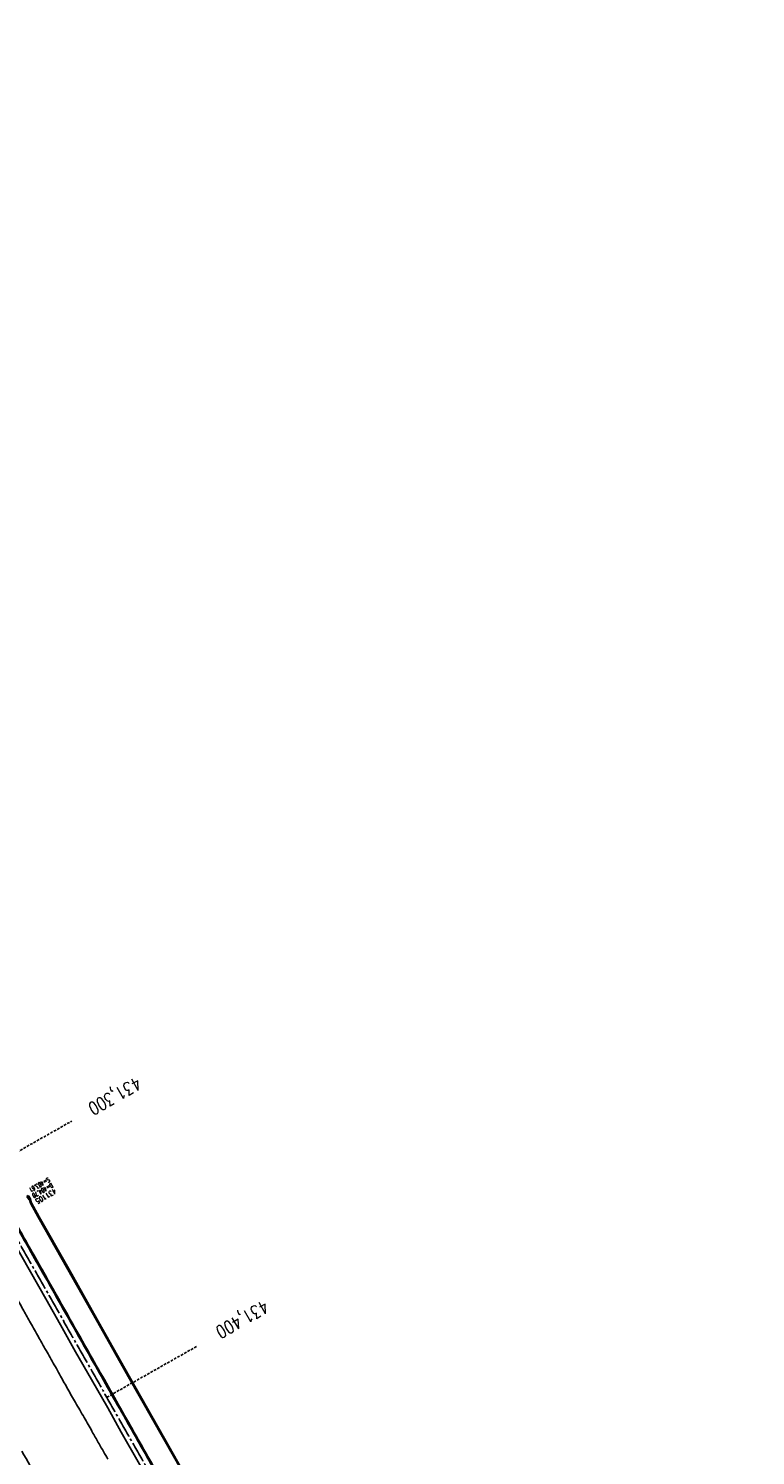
# Model space of a CAD drawing. Extents: x 454519 to 459636, y 422856 to 428936.
# Tile 77 of 82: x 455248 to 455530, y 427909 to 428463. Entities that reach past the tile are written whole.
import ezdxf

# ---------------------------------------------------------------- set-up
doc = ezdxf.new("R2010")
doc.units = 0
doc.header["$LTSCALE"] = 2
doc.header["$MEASUREMENT"] = 0
doc.linetypes.add('ACHSE', pattern=[5.5, 4, -0.5, 0.5, -0.5])
doc.linetypes.add('GESTRICHELT', pattern=[0.75, 0.5, -0.25])
doc.layers.get('0').update_dxf_attribs({"linetype": 'CONTINUOUS'})
for name, color, linetype in [('ACHSETOP', 1, 'ACHSE'), ('BORDST-HOCH', 7, 'CONTINUOUS'), ('FBR', 8, 'CONTINUOUS'), ('HEKTOM', 1, 'GESTRICHELT'), ('RINNE', 8, 'CONTINUOUS'), ('SCHACHTNR', 6, 'CONTINUOUS'), ('SCHSYMBOL', 7, 'CONTINUOUS')]:
    doc.layers.add(name, color=color, linetype=linetype)
doc.styles.add('ROMANS', font='romans.shx', dxfattribs={"width": 0.8})

# ---------------------------------------------------------------- blocks, each defined once
blk = doc.blocks.new('30')
at = {"color": 0}
for p, q in [((-0.75, -0.29), (-0.75, 0.29)), ((-0.75, 0.29), (0.75, 0.29)), ((0.75, 0.29), (0.75, -0.29)), ((0.75, -0.29), (-0.75, -0.29))]:
    blk.add_line(p, q, dxfattribs=at)
blk.add_point((0, 0), dxfattribs=at)

msp = doc.modelspace()

# ---------------------------------------------------------------- linework, layer by layer
at = {"layer": 'ACHSETOP', "flags": 128}
msp.add_lwpolyline([(457915.72, 424851.29, -0.000006), (457913.58, 424853.81, -0.000044), (457913.3, 424854.14), (457897.16, 424873.22, 0.000004), (457889.08, 424882.77, -0.000008), (457881.01, 424892.31, -0.000002), (457872.61, 424902.22, -0.000003), (457864.86, 424911.39), (457848.71, 424930.47, 0.000027), (457843.58, 424936.54, -0.000013), (457838.45, 424942.6, -0.000828), (457837.34, 424943.91, -0.000193), (457832.58, 424949.58, -0.002836), (457826.36, 424957.07, -0.00181), (457816.73, 424968.91, -0.002663), (457809.62, 424977.8, -0.002228), (457801.22, 424988.52, -0.002227), (457793.59, 424998.45, -0.002235), (457786.07, 425008.4, -0.002237), (457778.64, 425018.43, -0.002229), (457771.27, 425028.55, -0.002228), (457764.01, 425038.74, -0.002231), (457756.84, 425048.97, -0.002238), (457749.71, 425059.34, -0.00227), (457742.78, 425069.63, -0.002201), (457734.87, 425081.59, -0.002958), (457729.08, 425090.55, -0.001376), (457721.3, 425102.82, -0.002197), (457716.48, 425110.54, -0.000018), (457715.87, 425111.53, 0.000102), (457715.76, 425111.71, 0.000005), (457709.19, 425122.34, -0.000006), (457702.61, 425132.97), (457689.46, 425154.23), (457676.31, 425175.49), (457663.16, 425196.75, -0.000006), (457656.58, 425207.38, 0.000006), (457650.01, 425218.01), (457636.86, 425239.28), (457623.71, 425260.54, -0.000006), (457617.13, 425271.17, 0.000006), (457610.56, 425281.8), (457597.41, 425303.06), (457584.25, 425324.32, -0.000017), (457577.68, 425334.95, 0.000017), (457571.1, 425345.59, 0.000011), (457564.53, 425356.22, -0.000007), (457557.95, 425366.85, -0.000002), (457550.82, 425378.37, -0.000002), (457544.8, 425388.11, -0.000012), (457538.23, 425398.74, 0.000002), (457531.65, 425409.37, 0.000013), (457522.15, 425424.73, 0.000036), (457518.82, 425430.11, 0.000002), (457518.5, 425430.63, 0.001494), (457513.17, 425439.19, 0.001009), (457505.21, 425451.81, 0.002111), (457499.48, 425460.77, 0.001564), (457491.66, 425472.81, 0.001564), (457484.79, 425483.24, 0.001559), (457477.84, 425493.65, 0.001562), (457470.82, 425504.02, 0.001568), (457463.77, 425514.31, 0.001567), (457456.64, 425524.56, 0.001562), (457449.44, 425534.8, 0.001556), (457442.17, 425544.98, 0.001559), (457434.85, 425555.1, 0.001564), (457427.46, 425565.18, 0.001563), (457420.01, 425575.22, 0.001565), (457412.5, 425585.2, 0.001564), (457404.92, 425595.15, 0.001562), (457397.28, 425605.05, 0.001562), (457389.58, 425614.89, 0.001563), (457381.81, 425624.71, 0.001568), (457374, 425634.44, 0.001561), (457366.14, 425644.12, 0.001554), (457358.17, 425653.79, 0.001558), (457350.15, 425663.42, 0.001564), (457342.11, 425672.95, 0.001572), (457334, 425682.43, 0.001566), (457325.8, 425691.9, 0.00156), (457317.56, 425701.31, 0.001562), (457309.26, 425710.65, 0.00156), (457300.91, 425719.93, 0.001558), (457292.49, 425729.18, 0.001564), (457284, 425738.39, 0.001569), (457275.49, 425747.51, 0.001564), (457266.01, 425757.53, 0.001926), (457258.25, 425765.62, 0.001186), (457247.56, 425776.64, 0.001887), (457240.8, 425783.52, 0.000041), (457237.45, 425786.9, 0.000316), (457237.01, 425787.34, 0.000002), (457228.45, 425795.96, 0.000003), (457223.19, 425801.26), (457205.57, 425819), (457187.95, 425836.74), (457170.34, 425854.48), (457152.72, 425872.22), (457135.11, 425889.96), (457117.49, 425907.69), (457099.87, 425925.43), (457082.26, 425943.17), (457064.64, 425960.91, 0.000014), (457055.83, 425969.78, -0.000014), (457047.03, 425978.65), (457029.41, 425996.39), (457011.79, 426014.13), (456994.18, 426031.87), (456976.56, 426049.61), (456958.95, 426067.35), (456941.33, 426085.09), (456923.71, 426102.82), (456906.1, 426120.56, 0.000014), (456897.29, 426129.43, -0.000014), (456888.48, 426138.3), (456870.86, 426156.04), (456853.25, 426173.78), (456835.63, 426191.52), (456818.02, 426209.26), (456800.4, 426227), (456782.78, 426244.74), (456765.17, 426262.47), (456747.55, 426280.21), (456729.93, 426297.95), (456712.32, 426315.69), (456694.7, 426333.43), (456677.09, 426351.17), (456659.47, 426368.91), (456641.85, 426386.65), (456624.24, 426404.39), (456606.62, 426422.13), (456589.01, 426439.87, 0.000014), (456580.2, 426448.74, -0.000014), (456571.39, 426457.6), (456553.77, 426475.34), (456536.16, 426493.08), (456518.54, 426510.82), (456500.93, 426528.56), (456483.31, 426546.3), (456465.69, 426564.04), (456448.08, 426581.78), (456430.46, 426599.52, 0.000014), (456421.65, 426608.39, -0.000014), (456412.84, 426617.26), (456395.23, 426634.99), (456383.63, 426646.67, 0.000725), (456382.56, 426647.75, 0.000156), (456377.6, 426652.72, 0.002626), (456370.69, 426659.55, 0.001668), (456359.73, 426670.21, 0.002498), (456351.52, 426678.06, 0.002083), (456341.58, 426687.4, 0.002085), (456332.39, 426695.88, 0.002089), (456323.15, 426704.28, 0.002082), (456313.84, 426712.59, 0.002074), (456304.43, 426720.86, 0.002079), (456294.95, 426729.04, 0.002087), (456285.44, 426737.12, 0.002093), (456275.86, 426745.12, 0.002088), (456266.18, 426753.06, 0.002077), (456256.46, 426760.91, 0.002077), (456246.66, 426768.68, 0.002082), (456236.8, 426776.37, 0.002086), (456226.89, 426783.97, 0.002088), (456215.98, 426792.19, 0.002513), (456206.86, 426798.93, 0.001652), (456194.46, 426807.93, 0.002613), (456186.58, 426813.55, 0.000131), (456181.19, 426817.36, 0.000661), (456180.12, 426818.11, 0.000001), (456173.12, 426823.01, -0.000002), (456166.12, 426827.92), (456145.65, 426842.27), (456125.17, 426856.61), (456104.7, 426870.96), (456084.23, 426885.31, 0.000012), (456075.03, 426891.75, -0.000012), (456065.83, 426898.2, -0.00044), (456065.72, 426898.27, -0.000024), (456063.76, 426899.66, -0.003713), (456055.72, 426905.4, -0.002427), (456043.53, 426914.34, -0.004512), (456034.85, 426920.89, -0.003471), (456023.71, 426929.59, -0.003476), (456013.96, 426937.42, -0.003478), (456004.33, 426945.38, -0.003472), (455994.81, 426953.46, -0.003468), (455985.39, 426961.7, -0.003467), (455976.09, 426970.06, -0.003474), (455966.91, 426978.53, -0.003474), (455957.86, 426987.14, -0.003467), (455948.91, 426995.88, -0.00347), (455940.09, 427004.74, -0.003474), (455931.4, 427013.72, -0.003479), (455922.83, 427022.81, -0.003475), (455914.39, 427032.04, -0.003471), (455906.07, 427041.38, -0.003476), (455897.89, 427050.82, -0.00347), (455889.85, 427060.38, -0.003463), (455881.92, 427070.06, -0.00347), (455874.13, 427079.85, -0.003479), (455866.5, 427089.73, -0.003479), (455859, 427099.71, -0.003469), (455851.62, 427109.82, -0.003465), (455844.39, 427120.03, -0.003473), (455837.31, 427130.32, -0.003478), (455830.37, 427140.71, -0.003474), (455823.57, 427151.21, -0.00347), (455816.92, 427161.79, -0.003471), (455810.42, 427172.47, -0.003472), (455804.07, 427183.23, -0.003473), (455797.87, 427194.08, -0.003473), (455791.42, 427205.75, -0.003967), (455785.92, 427216.04, -0.002976), (455778.94, 427229.57, -0.004632), (455774.58, 427238.32, -0.000579), (455770.49, 427246.77, -0.001724), (455769.13, 427249.62, -0.000007), (455765.12, 427258.07, -0.000021), (455763.79, 427260.87), (455753.08, 427283.46), (455742.37, 427306.05), (455731.66, 427328.64, -0.000016), (455726.85, 427338.77, 0.000012), (455722.05, 427348.89, 0.000505), (455721.99, 427349.02, 0.000029), (455720.94, 427351.23, 0.005761), (455716.62, 427360.03, 0.003719), (455709.66, 427373.54, 0.006688), (455704.46, 427383.16, 0.005204), (455697.47, 427395.36, 0.00521), (455691.03, 427406.07, 0.005208), (455684.38, 427416.66, 0.005212), (455677.5, 427427.1, 0.005215), (455670.41, 427437.39, 0.005208), (455663.11, 427447.52, 0.005201), (455655.59, 427457.52, 0.005205), (455647.54, 427467.76, 0.005666), (455639.94, 427477.01, 0.004763), (455630.21, 427488.37, 0.007089), (455623.49, 427495.84, 0.001658), (455615.56, 427504.36, 0.003572), (455611.84, 427508.28, 0.000012), (455608, 427512.26, -0.000027), (455606.32, 427514), (455588.97, 427532), (455571.61, 427550), (455554.26, 427567.99), (455536.91, 427585.99, 0.000014), (455528.23, 427594.99, -0.000014), (455519.55, 427603.99), (455502.2, 427621.98), (455484.85, 427639.98, 0.000002), (455479.31, 427645.72, -0.000001), (455473.77, 427651.47, -0.001156), (455472.6, 427652.69, -0.000265), (455467.53, 427658.01, -0.003963), (455460.87, 427665.1, -0.002525), (455450.56, 427676.37, -0.003728), (455442.98, 427684.88, -0.00312), (455434.07, 427695.16, -0.003121), (455425.99, 427704.71, -0.003125), (455418.05, 427714.35, -0.003131), (455410.22, 427724.09, -0.003129), (455402.51, 427733.93, -0.003124), (455394.93, 427743.86, -0.003122), (455387.47, 427753.9, -0.003123), (455380.13, 427764.03, -0.003127), (455372.93, 427774.24, -0.003128), (455365.85, 427784.53, -0.003125), (455358.9, 427794.93, -0.003121), (455351.83, 427805.8, -0.003366), (455345.4, 427815.97, -0.002883), (455337.58, 427828.68, -0.004268), (455332.42, 427837.34, -0.001081), (455326.42, 427847.67, -0.002226), (455323.54, 427852.71, -0.000009), (455321.01, 427857.17, 0.000021), (455319.97, 427859.01), (455307.64, 427880.76, -0.000002), (455301.48, 427891.64, 0.000005), (455295.32, 427902.52, 0.000005), (455289.16, 427913.39, -0.000006), (455283, 427924.27, -0.000002), (455276.84, 427935.15, -0.000002), (455270.68, 427946.02, -0.000003), (455264.52, 427956.9, 0.000003), (455258.36, 427967.77, 0.000002), (455252.2, 427978.65, 0.000002), (455246.03, 427989.53, 0.000006), (455239.87, 428000.4, -0.000005), (455233.71, 428011.28, -0.000005), (455227.55, 428022.16, 0.000005), (455221.39, 428033.03, 0.000005), (455215.23, 428043.91, -0.000005), (455209.07, 428054.78, -0.000005), (455202.91, 428065.66, 0.000005), (455196.75, 428076.54, 0.000005), (455190.59, 428087.41, -0.000006), (455184.42, 428098.29, -0.000002), (455178.26, 428109.17, -0.000002), (455172.1, 428120.04, -0.000003), (455165.94, 428130.92, 0.000003), (455159.78, 428141.79, 0.000002), (455153.62, 428152.67, 0.000002), (455147.46, 428163.55, 0.000006), (455141.3, 428174.42, -0.000005), (455135.14, 428185.3, -0.000005), (455128.98, 428196.18, 0.000005), (455122.82, 428207.05, 0.000005), (455116.66, 428217.93, -0.000009), (455110.49, 428228.8), (455098.17, 428250.56), (455091.75, 428261.89, 0.000684), (455090.33, 428264.4, 0.000218), (455085.82, 428272.29, 0.001881), (455080.96, 428280.74, 0.001202), (455073.26, 428293.91, 0.001632), (455067.33, 428303.92, 0.001421), (455060.45, 428315.38, 0.001428), (455053.96, 428326.06, 0.001428), (455047.4, 428336.7, 0.00142), (455040.79, 428347.29, 0.001417), (455034.11, 428357.87, 0.001416), (455027.36, 428368.42, 0.00142), (455020.58, 428378.89, 0.001425), (455013.72, 428389.34, 0.001425), (455006.81, 428399.76, 0.001418), (454999.84, 428410.12, 0.001415), (454992.8, 428420.47, 0.001417), (454985.7, 428430.77, 0.00142), (454978.56, 428441.01, 0.001426), (454971.36, 428451.22, 0.001423), (454964.09, 428461.4, 0.00142), (454956.76, 428471.54, 0.001422), (454949.38, 428481.62, 0.001169), (454943.26, 428489.9, 0.001416)], format="xyb", dxfattribs=at)
at = {"layer": 'BORDST-HOCH', "flags": 128}
msp.add_lwpolyline([(455249.41, 428007.32), (455249.03, 428008.97), (455248.4, 428009.97), (455248.34, 428009.93)], dxfattribs=at)
at = {"layer": 'FBR', "flags": 128}
for points in [[(455080.79, 428224.24, -0.000002), (455088.31, 428209.77, -0.001209)], [(455090.57, 428205.37, -0.000003), (455100.94, 428185.17, -0.000002), (455106.02, 428175.27, 0.000075)], [(455245.71, 427910.98, 0.000563), (455252.22, 427899.66, 0.000433)]]:
    msp.add_lwpolyline(points, format="xyb", dxfattribs=at)
at = {"layer": 'FBR'}
msp.add_lwpolyline([(455216.39, 428018.66, 0.000007), (455228.11, 427997.94, -0.000109), (455228.82, 427996.7, -0.000318), (455234.45, 427986.71, 0.000288), (455240.68, 427975.68, 0.000805), (455243.58, 427970.57, -0.000818), (455246.48, 427965.47, -0.00225), (455249.06, 427960.85, 0.001877), (455252.15, 427955.31, 0.001394), (455254.7, 427950.82, -0.001107), (455257.91, 427945.16, -0.002142), (455261.13, 427939.41, 0.00248), (455263.91, 427934.44, 0.003455), (455266.96, 427929.14, -0.003156), (455270.3, 427923.35, -0.000966), (455273.32, 427918.02, 0.001224), (455275.7, 427913.82, 0.000744), (455279.11, 427907.85, -0.000827)], format="xyb", dxfattribs=at)
at = {"layer": 'FBR', "flags": 128}
for points in [[(455213.21, 428044.05), (455224.97, 428023.23), (455237.31, 428001.28), (455249.04, 427980.56), (455255.01, 427970.08), (455260.74, 427959.99), (455266.61, 427949.52), (455272.76, 427938.8), (455279.05, 427927.73), (455284.32, 427918.36), (455290.84, 427906.82), (455297.38, 427895.55)], [(455514.58, 427629.63), (455496.7, 427647.42), (455480.58, 427664.45), (455465.28, 427681.27), (455454.39, 427693.61), (455436.99, 427714.82), (455421.95, 427733.17), (455406.63, 427752.67), (455391.49, 427772.93), (455378.41, 427790.99), (455364.73, 427810.76), (455351.75, 427830.42), (455340.17, 427848.68), (455325.95, 427872.33), (455314.58, 427892.11), (455301.11, 427915.84), (455287.38, 427940.11), (455276.7, 427959.07), (455263.9, 427981.71), (455252.45, 428001.98), (455249.41, 428007.32)]]:
    msp.add_lwpolyline(points, dxfattribs=at)
at = {"layer": 'HEKTOM'}
for p, q in [((455229.41, 428018.87), (455265.07, 428039.09)), ((455278.69, 427931.88), (455313.47, 427951.59))]:
    msp.add_line(p, q, dxfattribs=at)
at = {"layer": 'RINNE'}
for p, q in [((455248.78, 428008.28), (455249.21, 428008.16)), ((455249.03, 428007.18), (455249.58, 428007.03)), ((455249.73, 428005.95), (455250.28, 428005.8)), ((455250.43, 428004.72), (455250.98, 428004.57)), ((455251.13, 428003.49), (455251.67, 428003.34)), ((455251.83, 428002.26), (455252.37, 428002.11)), ((455252.52, 428001.03), (455253.07, 428000.88)), ((455253.22, 427999.8), (455253.76, 427999.65)), ((455253.91, 427998.58), (455254.46, 427998.43)), ((455254.61, 427997.35), (455255.15, 427997.2)), ((455255.3, 427996.12), (455255.84, 427995.97)), ((455255.99, 427994.89), (455256.54, 427994.74)), ((455256.69, 427993.67), (455257.23, 427993.52)), ((455248.46, 427989.7), (455249.01, 427989.54)), ((455249.16, 427988.46), (455249.71, 427988.31)), ((455257.38, 427992.44), (455257.92, 427992.29)), ((455258.07, 427991.21), (455258.62, 427991.06)), ((455258.77, 427989.98), (455259.31, 427989.83)), ((455259.46, 427988.75), (455260.01, 427988.6)), ((455249.86, 427987.23), (455250.4, 427987.08)), ((455250.55, 427986), (455251.1, 427985.85)), ((455251.25, 427984.77), (455251.8, 427984.62)), ((455251.95, 427983.54), (455252.49, 427983.39)), ((455260.16, 427987.53), (455260.7, 427987.38)), ((455260.85, 427986.3), (455261.39, 427986.15)), ((455261.54, 427985.07), (455262.09, 427984.92)), ((455262.24, 427983.84), (455262.78, 427983.69)), ((455262.93, 427982.62), (455263.47, 427982.47)), ((455252.64, 427982.31), (455253.19, 427982.16)), ((455253.33, 427981.08), (455253.88, 427980.93)), ((455254.03, 427979.85), (455254.57, 427979.7)), ((455254.72, 427978.62), (455255.27, 427978.47)), ((455255.41, 427977.39), (455255.96, 427977.24)), ((455263.62, 427981.39), (455264.17, 427981.24)), ((455264.32, 427980.16), (455264.86, 427980.01)), ((455265.01, 427978.93), (455265.56, 427978.78)), ((455265.71, 427977.7), (455266.25, 427977.56)), ((455256.11, 427976.16), (455256.65, 427976.01)), ((455256.8, 427974.93), (455257.35, 427974.78)), ((455257.5, 427973.7), (455258.04, 427973.55)), ((455258.19, 427972.47), (455258.74, 427972.32)), ((455258.89, 427971.24), (455259.43, 427971.09)), ((455266.4, 427976.48), (455266.94, 427976.33)), ((455267.09, 427975.25), (455267.64, 427975.1)), ((455267.79, 427974.02), (455268.33, 427973.87)), ((455268.48, 427972.79), (455269.03, 427972.64)), ((455269.18, 427971.57), (455269.72, 427971.42)), ((455259.58, 427970.01), (455260.13, 427969.85)), ((455260.28, 427968.77), (455260.83, 427968.62)), ((455260.98, 427967.54), (455261.52, 427967.39)), ((455261.67, 427966.31), (455262.22, 427966.16)), ((455269.87, 427970.34), (455270.41, 427970.19)), ((455270.56, 427969.11), (455271.11, 427968.96)), ((455271.26, 427967.88), (455271.8, 427967.73)), ((455271.95, 427966.65), (455272.5, 427966.51)), ((455262.37, 427965.08), (455262.92, 427964.93)), ((455263.07, 427963.85), (455263.61, 427963.7)), ((455263.77, 427962.62), (455264.31, 427962.47)), ((455264.46, 427961.39), (455265.01, 427961.24)), ((455265.16, 427960.16), (455265.71, 427960.01)), ((455272.65, 427965.43), (455273.19, 427965.28)), ((455273.34, 427964.2), (455273.88, 427964.05)), ((455274.03, 427962.97), (455274.58, 427962.82)), ((455274.73, 427961.74), (455275.27, 427961.59)), ((455275.42, 427960.52), (455275.97, 427960.37)), ((455265.86, 427958.93), (455266.4, 427958.77)), ((455266.55, 427957.69), (455267.1, 427957.54)), ((455267.25, 427956.46), (455267.8, 427956.31)), ((455267.95, 427955.23), (455268.49, 427955.08)), ((455276.12, 427959.29), (455276.66, 427959.14)), ((455276.81, 427958.06), (455277.35, 427957.91)), ((455277.5, 427956.83), (455278.04, 427956.68)), ((455278.19, 427955.61), (455278.73, 427955.46)), ((455268.65, 427954), (455269.19, 427953.85)), ((455269.34, 427952.77), (455269.89, 427952.62)), ((455270.04, 427951.54), (455270.59, 427951.39)), ((455270.74, 427950.31), (455271.28, 427950.16)), ((455271.43, 427949.08), (455271.98, 427948.93)), ((455278.88, 427954.38), (455279.42, 427954.23)), ((455279.57, 427953.15), (455280.12, 427953)), ((455280.26, 427951.93), (455280.81, 427951.78)), ((455280.95, 427950.7), (455281.5, 427950.55)), ((455281.65, 427949.47), (455282.19, 427949.32)), ((455272.13, 427947.85), (455272.68, 427947.69)), ((455272.83, 427946.61), (455273.37, 427946.46)), ((455273.52, 427945.38), (455274.07, 427945.23)), ((455274.22, 427944.15), (455274.77, 427944)), ((455282.34, 427948.24), (455282.88, 427948.1)), ((455283.03, 427947.02), (455283.57, 427946.87)), ((455283.72, 427945.79), (455284.26, 427945.64)), ((455284.41, 427944.56), (455284.95, 427944.41)), ((455274.92, 427942.92), (455275.46, 427942.77)), ((455275.61, 427941.69), (455276.16, 427941.54)), ((455276.31, 427940.46), (455276.86, 427940.31)), ((455277.01, 427939.23), (455277.55, 427939.08)), ((455277.7, 427938), (455278.25, 427937.85)), ((455285.1, 427943.34), (455285.65, 427943.19)), ((455285.79, 427942.11), (455286.34, 427941.96)), ((455286.48, 427940.88), (455287.03, 427940.73)), ((455287.18, 427939.66), (455287.72, 427939.51)), ((455287.87, 427938.43), (455288.42, 427938.28)), ((455278.4, 427936.77), (455278.95, 427936.61)), ((455279.1, 427935.54), (455279.64, 427935.38)), ((455279.79, 427934.3), (455280.34, 427934.15)), ((455280.49, 427933.07), (455281.04, 427932.92)), ((455288.57, 427937.2), (455289.11, 427937.05)), ((455289.26, 427935.97), (455289.81, 427935.82)), ((455289.96, 427934.74), (455290.5, 427934.59)), ((455290.65, 427933.52), (455291.2, 427933.37)), ((455281.19, 427931.84), (455281.73, 427931.69)), ((455281.88, 427930.61), (455282.43, 427930.46)), ((455282.58, 427929.38), (455283.13, 427929.23)), ((455283.28, 427928.15), (455283.82, 427928)), ((455283.97, 427926.92), (455284.52, 427926.77)), ((455291.35, 427932.29), (455291.89, 427932.14)), ((455292.04, 427931.06), (455292.59, 427930.91)), ((455292.74, 427929.83), (455293.28, 427929.68)), ((455293.43, 427928.6), (455293.98, 427928.45)), ((455294.13, 427927.37), (455294.67, 427927.23)), ((455284.67, 427925.69), (455285.22, 427925.54)), ((455285.37, 427924.46), (455285.91, 427924.3)), ((455286.07, 427923.22), (455286.61, 427923.07)), ((455286.76, 427921.99), (455287.31, 427921.84)), ((455294.82, 427926.15), (455295.37, 427926)), ((455295.52, 427924.92), (455296.06, 427924.77)), ((455296.21, 427923.69), (455296.76, 427923.54)), ((455296.91, 427922.46), (455297.45, 427922.31)), ((455287.46, 427920.76), (455288.01, 427920.61)), ((455288.16, 427919.53), (455288.7, 427919.38)), ((455288.85, 427918.3), (455289.4, 427918.15)), ((455289.55, 427917.07), (455290.1, 427916.92)), ((455297.6, 427921.23), (455298.15, 427921.08)), ((455298.3, 427920.01), (455298.84, 427919.86)), ((455298.99, 427918.78), (455299.54, 427918.63)), ((455299.69, 427917.55), (455300.23, 427917.4)), ((455300.38, 427916.32), (455300.93, 427916.17)), ((455290.25, 427915.84), (455290.79, 427915.69)), ((455290.95, 427914.61), (455290.95, 427914.61)), ((455290.95, 427914.61), (455291.49, 427914.46)), ((455291.49, 427914.46), (455291.49, 427914.46)), ((455291.64, 427913.38), (455292.19, 427913.22)), ((455292.34, 427912.14), (455292.89, 427911.99)), ((455293.04, 427910.91), (455293.58, 427910.76)), ((455301.08, 427915.09), (455301.62, 427914.94)), ((455301.78, 427913.87), (455302.32, 427913.72)), ((455302.47, 427912.64), (455303.02, 427912.49)), ((455303.17, 427911.41), (455303.71, 427911.26)), ((455293.74, 427909.68), (455294.28, 427909.53)), ((455303.87, 427910.18), (455304.41, 427910.03))]:
    msp.add_line(p, q, dxfattribs=at)
for points in [[(455217.03, 428045.11, 0.000501), (455223.27, 428034.1, 0.000006), (455234.12, 428014.97, 0.000039), (455235.72, 428012.15, 0.000063), (455244.84, 427996.08, -0.000147), (455248.73, 427989.22, -0.000688), (455253.89, 427980.1, 0.000512), (455260.81, 427967.84, 0.000034), (455266.75, 427957.35, -0.000061), (455272.68, 427946.87, -0.000019), (455278.97, 427935.75, 0.000067), (455285.27, 427924.64, 0.000074), (455291.27, 427914.04, -0.000002), (455297.27, 427903.45, -0.000081), (455302.91, 427893.48, 0.000066), (455309.85, 427881.22, 0.003081)], [(455217.38, 428045.31, 0.000501), (455223.61, 428034.3, 0.000006), (455234.47, 428015.17, 0.000039), (455236.06, 428012.35, 0.000063), (455245.19, 427996.27, -0.000147), (455249.08, 427989.42, -0.000688), (455254.24, 427980.29, 0.000512), (455261.16, 427968.04, 0.000034), (455267.09, 427957.55, -0.000061), (455273.03, 427947.07, -0.000019), (455279.32, 427935.95, 0.000067), (455285.61, 427924.83, 0.000074), (455291.61, 427914.24, -0.000002), (455297.61, 427903.65, -0.000081), (455303.26, 427893.67, 0.000066), (455310.2, 427881.41, 0.003081)], [(455576.88, 427550.1, 0.000003), (455590.29, 427536.1, 0.000105)]]:
    msp.add_lwpolyline(points, format="xyb", dxfattribs=at)
for points in [[(455249.41, 428007.32), (455249.03, 428008.97), (455248.4, 428009.97), (455248.34, 428009.93)], [(455452.12, 427695.75), (455436.68, 427714.56), (455421.63, 427732.92), (455406.31, 427752.42), (455391.17, 427772.69), (455378.09, 427790.76), (455364.39, 427810.54), (455351.41, 427830.2), (455339.83, 427848.47), (455325.61, 427872.13), (455314.23, 427891.92), (455300.77, 427915.64), (455287.03, 427939.91), (455276.35, 427958.87), (455263.56, 427981.51), (455252.1, 428001.78), (455249.03, 428007.18), (455248.68, 428008.71)]]:
    msp.add_lwpolyline(points, dxfattribs=at)
at = {"layer": 'RINNE', "flags": 128}
msp.add_lwpolyline([(455514.58, 427629.63), (455496.7, 427647.42), (455480.58, 427664.45), (455465.28, 427681.27), (455454.39, 427693.61), (455436.99, 427714.82), (455421.95, 427733.17), (455406.63, 427752.67), (455391.49, 427772.93), (455378.41, 427790.99), (455364.73, 427810.76), (455351.75, 427830.42), (455340.17, 427848.68), (455325.95, 427872.33), (455314.58, 427892.11), (455301.11, 427915.84), (455287.38, 427940.11), (455276.7, 427959.07), (455263.9, 427981.71), (455252.45, 428001.98), (455249.41, 428007.32)], dxfattribs=at)
msp.add_lwpolyline([(455514.58, 427629.63), (455496.7, 427647.42), (455480.58, 427664.45), (455465.28, 427681.27), (455454.39, 427693.61), (455436.99, 427714.82), (455421.95, 427733.17), (455406.63, 427752.67), (455391.49, 427772.93), (455378.41, 427790.99), (455364.73, 427810.76), (455351.75, 427830.42), (455340.17, 427848.68), (455325.95, 427872.33), (455314.58, 427892.11), (455301.11, 427915.84), (455287.38, 427940.11), (455276.7, 427959.07), (455263.9, 427981.71), (455252.45, 428001.98), (455249.41, 428007.32)], dxfattribs=at)

# ---------------------------------------------------------------- block references
at = {"layer": 'SCHSYMBOL', "rotation": 302.8580463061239}
msp.add_blockref('30', (455248.34, 428009.38), dxfattribs=at)

# ---------------------------------------------------------------- texts
at = {"layer": 'HEKTOM', "style": 'ROMANS', "width": 0.8}
for s, p in [('431,300', (455290.33, 428056.48)), ('431,400', (455339.79, 427969.78))]:
    msp.add_text(s, height=5, rotation=209.5297, dxfattribs=at).set_placement(p)
at = {"layer": 'SCHACHTNR', "style": 'ROMANS'}
for s, height, width, p in [('S=403.61', 1.8, 0.6, (455256, 428017.33)), ('D=404.70', 1.8, 0.6, (455257.21, 428015.14)), ('431105', 2, 0.7, (455258.43, 428012.98))]:
    msp.add_text(s, height=height, rotation=209.5297, dxfattribs=dict(at, width=width)).set_placement(p)

doc.saveas('drawing.dxf')
